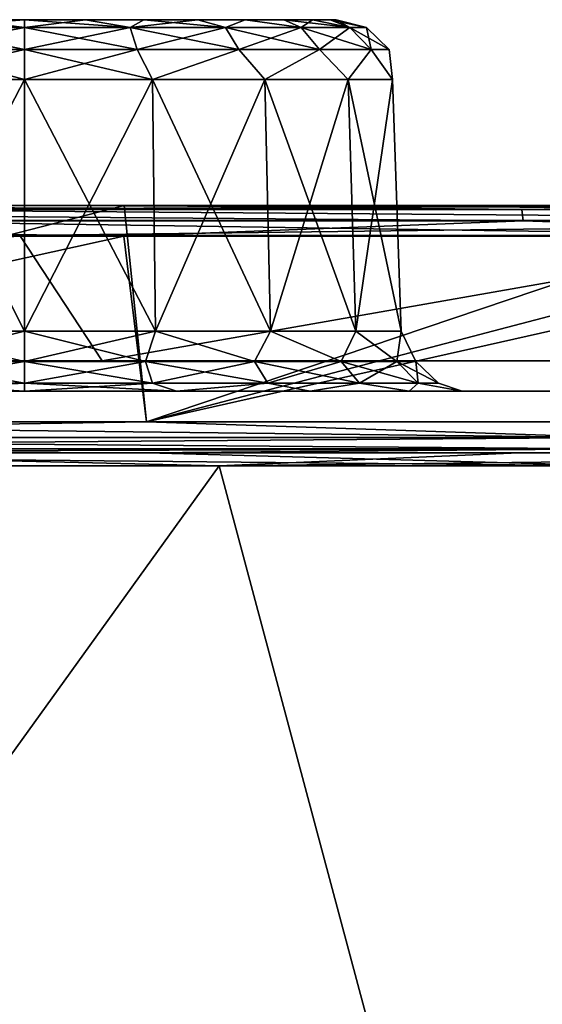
# Model space of a CAD drawing. Header units: millimetres. Extents: x -125 to 125, y -51 to 12.
# Tile 51 of 79: x 12.96 to 17.18, y 4.55 to 12.5. Entities that reach past the tile are written whole.
import ezdxf

# ---------------------------------------------------------------- set-up
doc = ezdxf.new("R2010")
doc.units = ezdxf.units.MM
doc.header["$LTSCALE"] = 65.185185
for name, color, linetype in [('1', 7, 'CONTINUOUS'), ('10', 7, 'CONTINUOUS'), ('117', 7, 'CONTINUOUS'), ('118', 7, 'CONTINUOUS'), ('2', 7, 'CONTINUOUS'), ('25', 7, 'CONTINUOUS'), ('26', 7, 'CONTINUOUS'), ('3', 7, 'CONTINUOUS'), ('33', 7, 'CONTINUOUS'), ('34', 7, 'CONTINUOUS'), ('4', 7, 'CONTINUOUS'), ('41', 7, 'CONTINUOUS'), ('42', 7, 'CONTINUOUS'), ('55', 7, 'CONTINUOUS'), ('56', 7, 'CONTINUOUS'), ('79', 7, 'CONTINUOUS'), ('80', 7, 'CONTINUOUS'), ('83', 7, 'CONTINUOUS'), ('85', 7, 'CONTINUOUS'), ('92', 7, 'CONTINUOUS')]:
    doc.layers.add(name, color=color, linetype=linetype)

msp = doc.modelspace()

# ---------------------------------------------------------------- linework, layer by layer
at = {"layer": '1', "linetype": 'CONTINUOUS'}
for points in [[(7.177, 11, -124.6958), (7.1772, 11, -117.4244), (13.8034, 11, -124.137), (7.177, 11, -124.6958)], [(13.7754, 11, 123.8886), (19.1636, 11, 123.1702), (7.1771, 11, 124.4453), (13.7754, 11, 123.8886)], [(7.1771, 11, 124.4453), (19.1636, 11, 123.1702), (7.1772, 11, 117.4244), (7.1771, 11, 124.4453)], [(7.1772, 11, -117.4244), (12.9906, 11, -116.9241), (19.1634, 11, -123.4233), (7.1772, 11, -117.4244)], [(13.8034, 11, -124.137), (7.1772, 11, -117.4244), (19.1634, 11, -123.4233), (13.8034, 11, -124.137)], [(19.1636, 11, 123.1702), (12.9907, 11, 116.9241), (7.1772, 11, 117.4244), (19.1636, 11, 123.1702)], [(19.1634, 11, -123.4233), (12.9906, 11, -116.9241), (19.163, 11, -116.0723), (19.1634, 11, -123.4233)], [(19.1636, 11, 123.1702), (19.163, 11, 116.0723), (12.9907, 11, 116.9241), (19.1636, 11, 123.1702)]]:
    msp.add_3dface(points, dxfattribs=at)
at = {"layer": '10', "linetype": 'CONTINUOUS'}
for points in [[(12.509, 12.5, 28.3868), (13, 12.5, 33.3728), (13, 12.5, 28.3385), (12.509, 12.5, 28.3868)], [(12.509, 12.5, 33.3245), (13, 12.5, 33.3728), (12.509, 12.5, 28.3868), (12.509, 12.5, 33.3245)], [(13, 12.5, 28.3385), (13, 12.5, 33.3728), (13.491, 12.5, 33.3245), (13, 12.5, 28.3385)], [(13.491, 12.5, 28.3868), (13, 12.5, 28.3385), (13.491, 12.5, 33.3245), (13.491, 12.5, 28.3868)], [(13.9632, 12.5, 28.5301), (13.491, 12.5, 28.3868), (13.9632, 12.5, 33.1812), (13.9632, 12.5, 28.5301)], [(13.9632, 12.5, 33.1812), (13.491, 12.5, 28.3868), (13.491, 12.5, 33.3245), (13.9632, 12.5, 33.1812)], [(14.3984, 12.5, 32.9486), (13.9632, 12.5, 28.5301), (13.9632, 12.5, 33.1812), (14.3984, 12.5, 32.9486)], [(14.3984, 12.5, 28.7627), (13.9632, 12.5, 28.5301), (14.3984, 12.5, 32.9486), (14.3984, 12.5, 28.7627)], [(14.7799, 12.5, 29.0757), (14.3984, 12.5, 28.7627), (14.7799, 12.5, 32.6356), (14.7799, 12.5, 29.0757)], [(14.7799, 12.5, 32.6356), (14.3984, 12.5, 28.7627), (14.3984, 12.5, 32.9486), (14.7799, 12.5, 32.6356)], [(15.0929, 12.5, 29.4571), (14.7799, 12.5, 29.0757), (15.0929, 12.5, 32.2541), (15.0929, 12.5, 29.4571)], [(15.0929, 12.5, 32.2541), (14.7799, 12.5, 29.0757), (14.7799, 12.5, 32.6356), (15.0929, 12.5, 32.2541)], [(15.3255, 12.5, 29.8923), (15.0929, 12.5, 29.4571), (15.3255, 12.5, 31.8189), (15.3255, 12.5, 29.8923)], [(15.3255, 12.5, 31.8189), (15.0929, 12.5, 29.4571), (15.0929, 12.5, 32.2541), (15.3255, 12.5, 31.8189)], [(15.4688, 12.5, 31.3467), (15.3255, 12.5, 29.8923), (15.3255, 12.5, 31.8189), (15.4688, 12.5, 31.3467)], [(15.4688, 12.5, 30.3646), (15.3255, 12.5, 29.8923), (15.4688, 12.5, 31.3467), (15.4688, 12.5, 30.3646)], [(15.5172, 12.5, 30.8556), (15.4688, 12.5, 30.3646), (15.4688, 12.5, 31.3467), (15.5172, 12.5, 30.8556)]]:
    msp.add_3dface(points, dxfattribs=at)
at = {"layer": '117', "color": 1, "linetype": 'CONTINUOUS'}
for points in [[(5.9477, 8.8946, 124.8575), (17.7892, 8.8946, 123.7268), (7.0088, 9, 124.8034), (5.9477, 8.8946, 124.8575)], [(7.0088, 9, 124.8034), (17.7892, 8.8946, 123.7268), (13.9955, 9, 124.214), (7.0088, 9, 124.8034)], [(13.9955, 9, 124.214), (17.7892, 8.8946, 123.7268), (20.9383, 9, 123.2339), (13.9955, 9, 124.214)], [(17.7743, -3.0907, 123.6232), (5.9477, 8.8946, 124.8575), (5.9427, -3.0907, 124.753), (17.7743, -3.0907, 123.6232)], [(17.7892, 8.8946, 123.7268), (5.9477, 8.8946, 124.8575), (17.7743, -3.0907, 123.6232), (17.7892, 8.8946, 123.7268)]]:
    msp.add_3dface(points, dxfattribs=at)
at = {"layer": '118', "color": 1, "linetype": 'CONTINUOUS'}
for points in [[(14.5724, 8.8946, -124.1468), (3.2463, 8.8946, -124.9569), (10.1356, 9, -124.5884), (14.5724, 8.8946, -124.1468)], [(16.9904, 9, -123.8399), (14.5724, 8.8946, -124.1468), (10.1356, 9, -124.5884), (16.9904, 9, -123.8399)], [(23.7935, 9, -122.7146), (14.5724, 8.8946, -124.1468), (16.9904, 9, -123.8399), (23.7935, 9, -122.7146)], [(25.7782, 8.8946, -122.3121), (14.5724, 8.8946, -124.1468), (23.7935, 9, -122.7146), (25.7782, 8.8946, -122.3121)], [(14.5724, 8.8946, -124.1468), (5.9427, -3.0907, -124.753), (3.2463, 8.8946, -124.9569), (14.5724, 8.8946, -124.1468)], [(17.7743, -3.0907, -123.6232), (5.9427, -3.0907, -124.753), (14.5724, 8.8946, -124.1468), (17.7743, -3.0907, -123.6232)], [(25.7782, 8.8946, -122.3121), (17.7743, -3.0907, -123.6232), (14.5724, 8.8946, -124.1468), (25.7782, 8.8946, -122.3121)]]:
    msp.add_3dface(points, dxfattribs=at)
at = {"layer": '2', "linetype": 'CONTINUOUS'}
for points in [[(14.7144, 9.5, 57.9976), (14.7144, 9.5, 46.398), (2.7286, 9.5, 46.7676), (14.7144, 9.5, 57.9976)], [(2.7286, 9.5, 70.1514), (14.7144, 9.5, 69.5971), (2.7286, 9.5, 58.4595), (2.7286, 9.5, 70.1514)], [(14.7144, 9.5, 69.5971), (14.7144, 9.5, 57.9976), (2.7286, 9.5, 58.4595), (14.7144, 9.5, 69.5971)], [(2.7286, 9.5, 81.8433), (14.7144, 9.5, 81.1966), (2.7286, 9.5, 70.1514), (2.7286, 9.5, 81.8433)], [(14.7144, 9.5, 81.1966), (14.7144, 9.5, 69.5971), (2.7286, 9.5, 70.1514), (14.7144, 9.5, 81.1966)], [(2.7286, 9.5, 93.5352), (14.7144, 9.5, 92.7961), (2.7286, 9.5, 81.8433), (2.7286, 9.5, 93.5352)], [(14.7144, 9.5, 92.7961), (14.7144, 9.5, 81.1966), (2.7286, 9.5, 81.8433), (14.7144, 9.5, 92.7961)], [(2.7286, 9.5, 105.2271), (14.7144, 9.5, 104.3956), (2.7286, 9.5, 93.5352), (2.7286, 9.5, 105.2271)], [(14.7144, 9.5, 104.3956), (14.7144, 9.5, 92.7961), (2.7286, 9.5, 93.5352), (14.7144, 9.5, 104.3956)], [(2.7286, 9.5, 117.0854), (14.7153, 9.5, 116.189), (2.7286, 9.5, 105.2271), (2.7286, 9.5, 117.0854)], [(6.8098, 9.5, 116.919), (14.7153, 9.5, 116.189), (2.7286, 9.5, 117.0854), (6.8098, 9.5, 116.919)], [(14.7153, 9.5, 116.189), (14.7144, 9.5, 104.3956), (2.7286, 9.5, 105.2271), (14.7153, 9.5, 116.189)], [(14.7144, 9.5, -23.199), (14.7144, 9.5, -34.7985), (2.7286, 9.5, -23.3838), (14.7144, 9.5, -23.199)], [(2.7286, 9.5, 0), (14.7144, 9.5, -11.5995), (2.7286, 9.5, -11.6919), (2.7286, 9.5, 0)], [(14.7144, 9.5, -11.5995), (14.7144, 9.5, -23.199), (2.7286, 9.5, -11.6919), (14.7144, 9.5, -11.5995)], [(2.7286, 9.5, 11.6919), (14.7144, 9.5), (2.7286, 9.5, 0), (2.7286, 9.5, 11.6919)], [(14.7144, 9.5), (14.7144, 9.5, -11.5995), (2.7286, 9.5, 0), (14.7144, 9.5)], [(14.7144, 9.5, 11.5995), (14.7144, 9.5), (2.7286, 9.5, 11.6919), (14.7144, 9.5, 11.5995)], [(2.7286, 9.5, 23.3838), (14.7144, 9.5, 23.199), (2.7286, 9.5, 11.6919), (2.7286, 9.5, 23.3838)], [(14.7144, 9.5, 23.199), (14.7144, 9.5, 11.5995), (2.7286, 9.5, 11.6919), (14.7144, 9.5, 23.199)], [(2.7286, 9.5, 35.0757), (14.7144, 9.5, 34.7985), (2.7286, 9.5, 23.3838), (2.7286, 9.5, 35.0757)], [(14.7144, 9.5, 34.7985), (14.7144, 9.5, 23.199), (2.7286, 9.5, 23.3838), (14.7144, 9.5, 34.7985)], [(2.7286, 9.5, 46.7676), (14.7144, 9.5, 46.398), (2.7286, 9.5, 35.0757), (2.7286, 9.5, 46.7676)], [(14.7144, 9.5, 46.398), (14.7144, 9.5, 34.7985), (2.7286, 9.5, 35.0757), (14.7144, 9.5, 46.398)], [(2.7286, 9.5, 58.4595), (14.7144, 9.5, 57.9976), (2.7286, 9.5, 46.7676), (2.7286, 9.5, 58.4595)], [(2.7286, 9.5, -70.1514), (14.7144, 9.5, -81.1966), (2.7286, 9.5, -81.8433), (2.7286, 9.5, -70.1514)], [(14.7144, 9.5, -81.1966), (14.7144, 9.5, -92.7961), (2.7286, 9.5, -81.8433), (14.7144, 9.5, -81.1966)], [(2.7286, 9.5, -58.4595), (14.7144, 9.5, -69.5971), (2.7286, 9.5, -70.1514), (2.7286, 9.5, -58.4595)], [(14.7144, 9.5, -69.5971), (14.7144, 9.5, -81.1966), (2.7286, 9.5, -70.1514), (14.7144, 9.5, -69.5971)], [(2.7286, 9.5, -46.7676), (14.7144, 9.5, -57.9976), (2.7286, 9.5, -58.4595), (2.7286, 9.5, -46.7676)], [(14.7144, 9.5, -57.9976), (14.7144, 9.5, -69.5971), (2.7286, 9.5, -58.4595), (14.7144, 9.5, -57.9976)], [(2.7286, 9.5, -35.0757), (14.7144, 9.5, -46.398), (2.7286, 9.5, -46.7676), (2.7286, 9.5, -35.0757)], [(14.7144, 9.5, -46.398), (14.7144, 9.5, -57.9976), (2.7286, 9.5, -46.7676), (14.7144, 9.5, -46.398)], [(2.7286, 9.5, -23.3838), (14.7144, 9.5, -34.7985), (2.7286, 9.5, -35.0757), (2.7286, 9.5, -23.3838)], [(14.7144, 9.5, -34.7985), (14.7144, 9.5, -46.398), (2.7286, 9.5, -35.0757), (14.7144, 9.5, -34.7985)], [(2.7286, 9.5, -11.6919), (14.7144, 9.5, -23.199), (2.7286, 9.5, -23.3838), (2.7286, 9.5, -11.6919)], [(2.7286, 9.5, -105.2271), (14.7153, 9.5, -116.189), (6.8098, 9.5, -116.919), (2.7286, 9.5, -105.2271)], [(2.7286, 9.5, -93.5352), (14.7144, 9.5, -104.3956), (2.7286, 9.5, -105.2271), (2.7286, 9.5, -93.5352)], [(14.7144, 9.5, -104.3956), (14.7153, 9.5, -116.189), (2.7286, 9.5, -105.2271), (14.7144, 9.5, -104.3956)], [(2.7286, 9.5, -81.8433), (14.7144, 9.5, -92.7961), (2.7286, 9.5, -93.5352), (2.7286, 9.5, -81.8433)], [(14.7144, 9.5, -92.7961), (14.7144, 9.5, -104.3956), (2.7286, 9.5, -93.5352), (14.7144, 9.5, -92.7961)], [(26.7002, 9.5, 68.2979), (26.7002, 9.5, 56.9149), (14.7144, 9.5, 57.9976), (26.7002, 9.5, 68.2979)], [(14.7144, 9.5, 69.5971), (26.7002, 9.5, 68.2979), (14.7144, 9.5, 57.9976), (14.7144, 9.5, 69.5971)], [(14.7144, 9.5, 81.1966), (26.7002, 9.5, 79.6809), (14.7144, 9.5, 69.5971), (14.7144, 9.5, 81.1966)], [(26.7002, 9.5, 79.6809), (26.7002, 9.5, 68.2979), (14.7144, 9.5, 69.5971), (26.7002, 9.5, 79.6809)], [(14.7144, 9.5, 92.7961), (26.7002, 9.5, 91.0639), (14.7144, 9.5, 81.1966), (14.7144, 9.5, 92.7961)], [(26.7002, 9.5, 91.0639), (26.7002, 9.5, 79.6809), (14.7144, 9.5, 81.1966), (26.7002, 9.5, 91.0639)], [(26.7002, 9.5, 34.149), (26.7002, 9.5, 22.766), (14.7144, 9.5, 23.199), (26.7002, 9.5, 34.149)], [(14.7144, 9.5, 34.7985), (26.7002, 9.5, 34.149), (14.7144, 9.5, 23.199), (14.7144, 9.5, 34.7985)], [(26.7002, 9.5, 22.766), (26.7002, 9.5, 11.383), (14.7144, 9.5, 11.5995), (26.7002, 9.5, 22.766)], [(14.7144, 9.5, 23.199), (26.7002, 9.5, 22.766), (14.7144, 9.5, 11.5995), (14.7144, 9.5, 23.199)], [(26.7002, 9.5, 11.383), (26.7002, 9.5), (14.7144, 9.5, 11.5995), (26.7002, 9.5, 11.383)], [(26.7002, 9.5), (26.7002, 9.5, -11.383), (14.7144, 9.5), (26.7002, 9.5)], [(14.7144, 9.5, 11.5995), (26.7002, 9.5), (14.7144, 9.5), (14.7144, 9.5, 11.5995)], [(26.7002, 9.5, -11.383), (26.7002, 9.5, -22.766), (14.7144, 9.5, -11.5995), (26.7002, 9.5, -11.383)], [(26.7002, 9.5, 56.9149), (26.7002, 9.5, 45.5319), (14.7144, 9.5, 46.398), (26.7002, 9.5, 56.9149)], [(14.7144, 9.5, 57.9976), (26.7002, 9.5, 56.9149), (14.7144, 9.5, 46.398), (14.7144, 9.5, 57.9976)], [(26.7002, 9.5, 45.5319), (26.7002, 9.5, 34.149), (14.7144, 9.5, 34.7985), (26.7002, 9.5, 45.5319)], [(14.7144, 9.5, 46.398), (26.7002, 9.5, 45.5319), (14.7144, 9.5, 34.7985), (14.7144, 9.5, 46.398)], [(14.7144, 9.5, 104.3956), (26.7002, 9.5, 102.4469), (14.7144, 9.5, 92.7961), (14.7144, 9.5, 104.3956)], [(26.7002, 9.5, 102.4469), (26.7002, 9.5, 91.0639), (14.7144, 9.5, 92.7961), (26.7002, 9.5, 102.4469)], [(14.7153, 9.5, 116.189), (26.7013, 9.5, 114.0328), (14.7144, 9.5, 104.3956), (14.7153, 9.5, 116.189)], [(26.7013, 9.5, 114.0328), (26.7002, 9.5, 102.4469), (14.7144, 9.5, 104.3956), (26.7013, 9.5, 114.0328)], [(14.7144, 9.5, -46.398), (26.7002, 9.5, -56.9149), (14.7144, 9.5, -57.9976), (14.7144, 9.5, -46.398)], [(26.7002, 9.5, -56.9149), (26.7002, 9.5, -68.2979), (14.7144, 9.5, -57.9976), (26.7002, 9.5, -56.9149)], [(14.7144, 9.5, -34.7985), (26.7002, 9.5, -45.5319), (14.7144, 9.5, -46.398), (14.7144, 9.5, -34.7985)], [(26.7002, 9.5, -45.5319), (26.7002, 9.5, -56.9149), (14.7144, 9.5, -46.398), (26.7002, 9.5, -45.5319)], [(14.7144, 9.5, -23.199), (26.7002, 9.5, -34.149), (14.7144, 9.5, -34.7985), (14.7144, 9.5, -23.199)], [(26.7002, 9.5, -34.149), (26.7002, 9.5, -45.5319), (14.7144, 9.5, -34.7985), (26.7002, 9.5, -34.149)], [(14.7144, 9.5, -11.5995), (26.7002, 9.5, -22.766), (14.7144, 9.5, -23.199), (14.7144, 9.5, -11.5995)], [(26.7002, 9.5, -22.766), (26.7002, 9.5, -34.149), (14.7144, 9.5, -23.199), (26.7002, 9.5, -22.766)], [(14.7144, 9.5), (26.7002, 9.5, -11.383), (14.7144, 9.5, -11.5995), (14.7144, 9.5)], [(14.7144, 9.5, -104.3956), (26.7013, 9.5, -114.0328), (20.3372, 9.5, -115.3379), (14.7144, 9.5, -104.3956)], [(14.7144, 9.5, -92.7961), (26.7002, 9.5, -102.4469), (14.7144, 9.5, -104.3956), (14.7144, 9.5, -92.7961)], [(26.7002, 9.5, -102.4469), (26.7013, 9.5, -114.0328), (14.7144, 9.5, -104.3956), (26.7002, 9.5, -102.4469)], [(14.7144, 9.5, -81.1966), (26.7002, 9.5, -91.0639), (14.7144, 9.5, -92.7961), (14.7144, 9.5, -81.1966)], [(26.7002, 9.5, -91.0639), (26.7002, 9.5, -102.4469), (14.7144, 9.5, -92.7961), (26.7002, 9.5, -91.0639)], [(14.7144, 9.5, -69.5971), (26.7002, 9.5, -79.6809), (14.7144, 9.5, -81.1966), (14.7144, 9.5, -69.5971)], [(26.7002, 9.5, -79.6809), (26.7002, 9.5, -91.0639), (14.7144, 9.5, -81.1966), (26.7002, 9.5, -79.6809)], [(14.7144, 9.5, -57.9976), (26.7002, 9.5, -68.2979), (14.7144, 9.5, -69.5971), (14.7144, 9.5, -57.9976)], [(26.7002, 9.5, -68.2979), (26.7002, 9.5, -79.6809), (14.7144, 9.5, -69.5971), (26.7002, 9.5, -68.2979)], [(14.7153, 9.5, -116.189), (14.7144, 9.5, -104.3956), (20.3372, 9.5, -115.3379), (14.7153, 9.5, -116.189)], [(20.3372, 9.5, 115.3379), (26.7013, 9.5, 114.0328), (14.7153, 9.5, 116.189), (20.3372, 9.5, 115.3379)]]:
    msp.add_3dface(points, dxfattribs=at)
at = {"layer": '25', "linetype": 'CONTINUOUS'}
for points in [[(13, 12.0174, 27.8388), (14.0318, 12.0174, 28.0207), (13, 9.9826, 27.7677), (13, 12.0174, 27.8388)], [(13, 9.9826, 27.7677), (14.0318, 12.0174, 28.0207), (14.0561, 9.9826, 27.954), (13, 9.9826, 27.7677)], [(14.0318, 12.0174, 33.6906), (13, 12.0174, 33.8725), (14.0561, 9.9826, 33.7573), (14.0318, 12.0174, 33.6906)], [(14.0561, 9.9826, 33.7573), (13, 12.0174, 33.8725), (13, 9.9826, 33.9436), (14.0561, 9.9826, 33.7573)], [(14.0318, 12.0174, 28.0207), (14.9392, 12.0174, 28.5446), (14.0561, 9.9826, 27.954), (14.0318, 12.0174, 28.0207)], [(14.9392, 12.0174, 33.1667), (14.0318, 12.0174, 33.6906), (14.9849, 9.9826, 33.2211), (14.9392, 12.0174, 33.1667)], [(14.9849, 9.9826, 33.2211), (14.0318, 12.0174, 33.6906), (14.0561, 9.9826, 33.7573), (14.9849, 9.9826, 33.2211)], [(14.0561, 9.9826, 27.954), (14.9392, 12.0174, 28.5446), (14.9849, 9.9826, 28.4902), (14.0561, 9.9826, 27.954)], [(14.9392, 12.0174, 28.5446), (15.6127, 12.0174, 29.3472), (14.9849, 9.9826, 28.4902), (14.9392, 12.0174, 28.5446)], [(15.6127, 12.0174, 32.3641), (14.9392, 12.0174, 33.1667), (15.6742, 9.9826, 32.3996), (15.6127, 12.0174, 32.3641)], [(15.6742, 9.9826, 32.3996), (14.9392, 12.0174, 33.1667), (14.9849, 9.9826, 33.2211), (15.6742, 9.9826, 32.3996)], [(14.9849, 9.9826, 28.4902), (15.6127, 12.0174, 29.3472), (15.6742, 9.9826, 29.3117), (14.9849, 9.9826, 28.4902)], [(15.6127, 12.0174, 29.3472), (15.971, 12.0174, 30.3318), (15.6742, 9.9826, 29.3117), (15.6127, 12.0174, 29.3472)], [(15.971, 12.0174, 31.3795), (15.6127, 12.0174, 32.3641), (16.041, 9.9826, 31.3919), (15.971, 12.0174, 31.3795)], [(16.041, 9.9826, 31.3919), (15.6127, 12.0174, 32.3641), (15.6742, 9.9826, 32.3996), (16.041, 9.9826, 31.3919)], [(15.6742, 9.9826, 29.3117), (15.971, 12.0174, 30.3318), (16.041, 9.9826, 30.3194), (15.6742, 9.9826, 29.3117)], [(16.041, 9.9826, 30.3194), (15.971, 12.0174, 31.3795), (16.041, 9.9826, 31.3919), (16.041, 9.9826, 30.3194)], [(15.971, 12.0174, 30.3318), (15.971, 12.0174, 31.3795), (16.041, 9.9826, 30.3194), (15.971, 12.0174, 30.3318)]]:
    msp.add_3dface(points, dxfattribs=at)
at = {"layer": '26', "linetype": 'CONTINUOUS'}
for points in [[(13, 12.0174, 27.8388), (13, 9.9826, 27.7677), (11.9439, 9.9826, 27.954), (13, 12.0174, 27.8388)], [(11.9682, 12.0174, 28.0207), (13, 12.0174, 27.8388), (11.9439, 9.9826, 27.954), (11.9682, 12.0174, 28.0207)], [(13, 9.9826, 33.9436), (11.9682, 12.0174, 33.6906), (11.9439, 9.9826, 33.7573), (13, 9.9826, 33.9436)], [(13, 9.9826, 33.9436), (13, 12.0174, 33.8725), (11.9682, 12.0174, 33.6906), (13, 9.9826, 33.9436)]]:
    msp.add_3dface(points, dxfattribs=at)
at = {"layer": '3', "linetype": 'CONTINUOUS'}
for points in [[(7.177, 11, -124.6958), (13.8034, 11, -124.137), (7.0033, 9.25, -124.7056), (7.177, 11, -124.6958)], [(7.0033, 9.25, -124.7056), (13.8034, 11, -124.137), (13.9846, 9.25, -124.1168), (7.0033, 9.25, -124.7056)], [(13.8034, 11, -124.137), (19.1634, 11, -123.4233), (13.9846, 9.25, -124.1168), (13.8034, 11, -124.137)], [(19.1634, 11, -123.4233), (20.6522, 11, -123.1829), (13.9846, 9.25, -124.1168), (19.1634, 11, -123.4233)], [(13.9846, 9.25, -124.1168), (20.6522, 11, -123.1829), (20.9219, 9.25, -123.1374), (13.9846, 9.25, -124.1168)]]:
    msp.add_3dface(points, dxfattribs=at)
at = {"layer": '33', "linetype": 'CONTINUOUS'}
for points in [[(6.8243, 9.7435, -117.1685), (13.6255, 9.7435, -116.5735), (12.9599, 10.7565, -116.6761), (6.8243, 9.7435, -117.1685)], [(12.9599, 10.7565, -116.6761), (13.6255, 9.7435, -116.5735), (19.3903, 10.7565, -115.7812), (12.9599, 10.7565, -116.6761)], [(13.6255, 9.7435, -116.5735), (20.3806, 9.7435, -115.584), (19.3903, 10.7565, -115.7812), (13.6255, 9.7435, -116.5735)]]:
    msp.add_3dface(points, dxfattribs=at)
at = {"layer": '34', "linetype": 'CONTINUOUS'}
for points in [[(6.4899, 10.7565, 117.2141), (12.9599, 10.7565, 116.6761), (6.8243, 9.7435, 117.1685), (6.4899, 10.7565, 117.2141)], [(6.8243, 9.7435, 117.1685), (12.9599, 10.7565, 116.6761), (13.6255, 9.7435, 116.5735), (6.8243, 9.7435, 117.1685)], [(12.9599, 10.7565, 116.6761), (19.3903, 10.7565, 115.7812), (13.6255, 9.7435, 116.5735), (12.9599, 10.7565, 116.6761)], [(13.6255, 9.7435, 116.5735), (19.3903, 10.7565, 115.7812), (20.3806, 9.7435, 115.584), (13.6255, 9.7435, 116.5735)]]:
    msp.add_3dface(points, dxfattribs=at)
at = {"layer": '4', "linetype": 'CONTINUOUS'}
for points in [[(6.9112, 10.75, 124.7108), (7.0033, 9.25, 124.7056), (13.8013, 10.75, 124.1373), (6.9112, 10.75, 124.7108)], [(7.0033, 9.25, 124.7056), (13.9846, 9.25, 124.1168), (13.8013, 10.75, 124.1373), (7.0033, 9.25, 124.7056)], [(13.8013, 10.75, 124.1373), (13.9846, 9.25, 124.1168), (20.649, 10.75, 123.1834), (13.8013, 10.75, 124.1373)], [(13.9846, 9.25, 124.1168), (20.9219, 9.25, 123.1374), (20.649, 10.75, 123.1834), (13.9846, 9.25, 124.1168)]]:
    msp.add_3dface(points, dxfattribs=at)
at = {"layer": '41', "linetype": 'CONTINUOUS'}
for points in [[(12.1465, 12.436, 28.2289), (13, 12.5, 28.3385), (13, 12.436, 28.0938), (12.1465, 12.436, 28.2289)], [(12.509, 12.5, 28.3868), (13, 12.5, 28.3385), (12.1465, 12.436, 28.2289), (12.509, 12.5, 28.3868)], [(13, 12.436, 33.6175), (12.509, 12.5, 33.3245), (12.1465, 12.436, 33.4823), (13, 12.436, 33.6175)], [(13, 12.5, 33.3728), (12.509, 12.5, 33.3245), (13, 12.436, 33.6175), (13, 12.5, 33.3728)], [(13, 12.26, 33.7999), (12.1465, 12.436, 33.4823), (12.0902, 12.26, 33.6558), (13, 12.26, 33.7999)], [(12.0902, 12.26, 28.0555), (13, 12.436, 28.0938), (13, 12.26, 27.9114), (12.0902, 12.26, 28.0555)], [(12.1465, 12.436, 28.2289), (13, 12.436, 28.0938), (12.0902, 12.26, 28.0555), (12.1465, 12.436, 28.2289)], [(13, 12.436, 33.6175), (12.1465, 12.436, 33.4823), (13, 12.26, 33.7999), (13, 12.436, 33.6175)], [(11.9682, 12.0174, 28.0207), (12.0902, 12.26, 28.0555), (13, 12.26, 27.9114), (11.9682, 12.0174, 28.0207)], [(13, 12.0174, 27.8388), (11.9682, 12.0174, 28.0207), (13, 12.26, 27.9114), (13, 12.0174, 27.8388)], [(11.9682, 12.0174, 33.6906), (13, 12.0174, 33.8725), (12.0902, 12.26, 33.6558), (11.9682, 12.0174, 33.6906)], [(13, 12.0174, 33.8725), (13, 12.26, 33.7999), (12.0902, 12.26, 33.6558), (13, 12.0174, 33.8725)]]:
    msp.add_3dface(points, dxfattribs=at)
at = {"layer": '42', "linetype": 'CONTINUOUS'}
for points in [[(13, 12.5, 28.3385), (13.491, 12.5, 28.3868), (13, 12.436, 28.0938), (13, 12.5, 28.3385)], [(13, 12.436, 28.0938), (13.491, 12.5, 28.3868), (13.8535, 12.436, 28.2289), (13, 12.436, 28.0938)], [(13.491, 12.5, 33.3245), (13, 12.5, 33.3728), (13.8535, 12.436, 33.4823), (13.491, 12.5, 33.3245)], [(13, 12.5, 33.3728), (13, 12.436, 33.6175), (13.8535, 12.436, 33.4823), (13, 12.5, 33.3728)], [(13.491, 12.5, 28.3868), (13.9632, 12.5, 28.5301), (13.8535, 12.436, 28.2289), (13.491, 12.5, 28.3868)], [(13.9632, 12.5, 33.1812), (13.491, 12.5, 33.3245), (13.8535, 12.436, 33.4823), (13.9632, 12.5, 33.1812)], [(13.8535, 12.436, 28.2289), (14.3984, 12.5, 28.7627), (14.6234, 12.436, 28.6212), (13.8535, 12.436, 28.2289)], [(13.9632, 12.5, 28.5301), (14.3984, 12.5, 28.7627), (13.8535, 12.436, 28.2289), (13.9632, 12.5, 28.5301)], [(14.6234, 12.436, 33.0901), (13.9632, 12.5, 33.1812), (13.8535, 12.436, 33.4823), (14.6234, 12.436, 33.0901)], [(14.3984, 12.5, 32.9486), (13.9632, 12.5, 33.1812), (14.6234, 12.436, 33.0901), (14.3984, 12.5, 32.9486)], [(14.3984, 12.5, 28.7627), (14.7799, 12.5, 29.0757), (14.6234, 12.436, 28.6212), (14.3984, 12.5, 28.7627)], [(14.7799, 12.5, 32.6356), (14.3984, 12.5, 32.9486), (14.6234, 12.436, 33.0901), (14.7799, 12.5, 32.6356)], [(14.6234, 12.436, 28.6212), (14.7799, 12.5, 29.0757), (15.2344, 12.436, 29.2323), (14.6234, 12.436, 28.6212)], [(15.2344, 12.436, 32.479), (14.7799, 12.5, 32.6356), (14.6234, 12.436, 33.0901), (15.2344, 12.436, 32.479)], [(14.7799, 12.5, 29.0757), (15.0929, 12.5, 29.4571), (15.2344, 12.436, 29.2323), (14.7799, 12.5, 29.0757)], [(15.0929, 12.5, 32.2541), (14.7799, 12.5, 32.6356), (15.2344, 12.436, 32.479), (15.0929, 12.5, 32.2541)], [(15.0929, 12.5, 29.4571), (15.3255, 12.5, 29.8923), (15.2344, 12.436, 29.2323), (15.0929, 12.5, 29.4571)], [(15.6267, 12.436, 31.7091), (15.0929, 12.5, 32.2541), (15.2344, 12.436, 32.479), (15.6267, 12.436, 31.7091)], [(15.3255, 12.5, 31.8189), (15.0929, 12.5, 32.2541), (15.6267, 12.436, 31.7091), (15.3255, 12.5, 31.8189)], [(15.2344, 12.436, 29.2323), (15.3255, 12.5, 29.8923), (15.6267, 12.436, 30.0022), (15.2344, 12.436, 29.2323)], [(15.4688, 12.5, 31.3467), (15.3255, 12.5, 31.8189), (15.6267, 12.436, 31.7091), (15.4688, 12.5, 31.3467)], [(15.3255, 12.5, 29.8923), (15.4688, 12.5, 30.3646), (15.6267, 12.436, 30.0022), (15.3255, 12.5, 29.8923)], [(15.7619, 12.436, 30.8556), (15.4688, 12.5, 31.3467), (15.6267, 12.436, 31.7091), (15.7619, 12.436, 30.8556)], [(15.5172, 12.5, 30.8556), (15.4688, 12.5, 31.3467), (15.7619, 12.436, 30.8556), (15.5172, 12.5, 30.8556)], [(15.4688, 12.5, 30.3646), (15.5172, 12.5, 30.8556), (15.6267, 12.436, 30.0022), (15.4688, 12.5, 30.3646)], [(15.6267, 12.436, 30.0022), (15.5172, 12.5, 30.8556), (15.7619, 12.436, 30.8556), (15.6267, 12.436, 30.0022)], [(13, 12.26, 27.9114), (13, 12.436, 28.0938), (13.8535, 12.436, 28.2289), (13, 12.26, 27.9114)], [(13, 12.26, 27.9114), (13.8535, 12.436, 28.2289), (13.9098, 12.26, 28.0555), (13, 12.26, 27.9114)], [(13, 12.436, 33.6175), (13, 12.26, 33.7999), (13.9098, 12.26, 33.6558), (13, 12.436, 33.6175)], [(13.8535, 12.436, 33.4823), (13, 12.436, 33.6175), (13.9098, 12.26, 33.6558), (13.8535, 12.436, 33.4823)], [(13.8535, 12.436, 28.2289), (14.6234, 12.436, 28.6212), (13.9098, 12.26, 28.0555), (13.8535, 12.436, 28.2289)], [(14.6234, 12.436, 33.0901), (13.8535, 12.436, 33.4823), (14.7306, 12.26, 33.2376), (14.6234, 12.436, 33.0901)], [(14.7306, 12.26, 33.2376), (13.8535, 12.436, 33.4823), (13.9098, 12.26, 33.6558), (14.7306, 12.26, 33.2376)], [(13.9098, 12.26, 28.0555), (14.6234, 12.436, 28.6212), (14.7306, 12.26, 28.4737), (13.9098, 12.26, 28.0555)], [(14.6234, 12.436, 28.6212), (15.2344, 12.436, 29.2323), (14.7306, 12.26, 28.4737), (14.6234, 12.436, 28.6212)], [(15.2344, 12.436, 32.479), (14.6234, 12.436, 33.0901), (15.3819, 12.26, 32.5862), (15.2344, 12.436, 32.479)], [(15.3819, 12.26, 32.5862), (14.6234, 12.436, 33.0901), (14.7306, 12.26, 33.2376), (15.3819, 12.26, 32.5862)], [(14.7306, 12.26, 28.4737), (15.2344, 12.436, 29.2323), (15.3819, 12.26, 29.1251), (14.7306, 12.26, 28.4737)], [(15.8001, 12.26, 31.7655), (15.2344, 12.436, 32.479), (15.3819, 12.26, 32.5862), (15.8001, 12.26, 31.7655)], [(15.6267, 12.436, 31.7091), (15.2344, 12.436, 32.479), (15.8001, 12.26, 31.7655), (15.6267, 12.436, 31.7091)], [(15.2344, 12.436, 29.2323), (15.6267, 12.436, 30.0022), (15.3819, 12.26, 29.1251), (15.2344, 12.436, 29.2323)], [(15.3819, 12.26, 29.1251), (15.6267, 12.436, 30.0022), (15.8001, 12.26, 29.9458), (15.3819, 12.26, 29.1251)], [(15.9442, 12.26, 30.8556), (15.6267, 12.436, 31.7091), (15.8001, 12.26, 31.7655), (15.9442, 12.26, 30.8556)], [(15.7619, 12.436, 30.8556), (15.6267, 12.436, 31.7091), (15.9442, 12.26, 30.8556), (15.7619, 12.436, 30.8556)], [(15.6267, 12.436, 30.0022), (15.7619, 12.436, 30.8556), (15.8001, 12.26, 29.9458), (15.6267, 12.436, 30.0022)], [(15.8001, 12.26, 29.9458), (15.7619, 12.436, 30.8556), (15.9442, 12.26, 30.8556), (15.8001, 12.26, 29.9458)], [(13, 12.0174, 33.8725), (14.0318, 12.0174, 33.6906), (13, 12.26, 33.7999), (13, 12.0174, 33.8725)], [(13, 12.26, 33.7999), (14.0318, 12.0174, 33.6906), (13.9098, 12.26, 33.6558), (13, 12.26, 33.7999)], [(14.0318, 12.0174, 28.0207), (13, 12.0174, 27.8388), (13.9098, 12.26, 28.0555), (14.0318, 12.0174, 28.0207)], [(13, 12.0174, 27.8388), (13, 12.26, 27.9114), (13.9098, 12.26, 28.0555), (13, 12.0174, 27.8388)], [(14.0318, 12.0174, 33.6906), (14.7306, 12.26, 33.2376), (13.9098, 12.26, 33.6558), (14.0318, 12.0174, 33.6906)], [(14.0318, 12.0174, 28.0207), (13.9098, 12.26, 28.0555), (14.7306, 12.26, 28.4737), (14.0318, 12.0174, 28.0207)], [(14.0318, 12.0174, 33.6906), (14.9392, 12.0174, 33.1667), (14.7306, 12.26, 33.2376), (14.0318, 12.0174, 33.6906)], [(14.9392, 12.0174, 28.5446), (14.0318, 12.0174, 28.0207), (14.7306, 12.26, 28.4737), (14.9392, 12.0174, 28.5446)], [(14.9392, 12.0174, 33.1667), (15.3819, 12.26, 32.5862), (14.7306, 12.26, 33.2376), (14.9392, 12.0174, 33.1667)], [(14.9392, 12.0174, 28.5446), (14.7306, 12.26, 28.4737), (15.3819, 12.26, 29.1251), (14.9392, 12.0174, 28.5446)], [(14.9392, 12.0174, 33.1667), (15.6127, 12.0174, 32.3641), (15.3819, 12.26, 32.5862), (14.9392, 12.0174, 33.1667)], [(15.6127, 12.0174, 29.3472), (14.9392, 12.0174, 28.5446), (15.3819, 12.26, 29.1251), (15.6127, 12.0174, 29.3472)], [(15.6127, 12.0174, 32.3641), (15.8001, 12.26, 31.7655), (15.3819, 12.26, 32.5862), (15.6127, 12.0174, 32.3641)], [(15.6127, 12.0174, 29.3472), (15.3819, 12.26, 29.1251), (15.8001, 12.26, 29.9458), (15.6127, 12.0174, 29.3472)], [(15.6127, 12.0174, 32.3641), (15.971, 12.0174, 31.3795), (15.8001, 12.26, 31.7655), (15.6127, 12.0174, 32.3641)], [(15.971, 12.0174, 30.3318), (15.6127, 12.0174, 29.3472), (15.8001, 12.26, 29.9458), (15.971, 12.0174, 30.3318)], [(15.971, 12.0174, 30.3318), (15.8001, 12.26, 29.9458), (15.9442, 12.26, 30.8556), (15.971, 12.0174, 30.3318)], [(15.971, 12.0174, 31.3795), (15.9442, 12.26, 30.8556), (15.8001, 12.26, 31.7655), (15.971, 12.0174, 31.3795)], [(15.971, 12.0174, 31.3795), (15.971, 12.0174, 30.3318), (15.9442, 12.26, 30.8556), (15.971, 12.0174, 31.3795)]]:
    msp.add_3dface(points, dxfattribs=at)
at = {"layer": '55', "linetype": 'CONTINUOUS'}
for points in [[(14.0561, 9.9826, 27.954), (13.9767, 9.74, 27.8498), (13, 9.74, 27.6951), (14.0561, 9.9826, 27.954)], [(13, 9.9826, 33.9436), (13, 9.74, 34.0162), (13.9767, 9.74, 33.8615), (13, 9.9826, 33.9436)], [(14.0561, 9.9826, 33.7573), (13, 9.9826, 33.9436), (13.9767, 9.74, 33.8615), (14.0561, 9.9826, 33.7573)], [(13, 9.9826, 27.7677), (14.0561, 9.9826, 27.954), (13, 9.74, 27.6951), (13, 9.9826, 27.7677)], [(14.0561, 9.9826, 27.954), (14.8577, 9.74, 28.2987), (13.9767, 9.74, 27.8498), (14.0561, 9.9826, 27.954)], [(14.0561, 9.9826, 33.7573), (13.9767, 9.74, 33.8615), (14.8577, 9.74, 33.4126), (14.0561, 9.9826, 33.7573)], [(14.0561, 9.9826, 27.954), (14.9849, 9.9826, 28.4902), (14.8577, 9.74, 28.2987), (14.0561, 9.9826, 27.954)], [(14.9849, 9.9826, 33.2211), (14.0561, 9.9826, 33.7573), (14.8577, 9.74, 33.4126), (14.9849, 9.9826, 33.2211)], [(14.9849, 9.9826, 28.4902), (15.5569, 9.74, 28.9979), (14.8577, 9.74, 28.2987), (14.9849, 9.9826, 28.4902)], [(14.9849, 9.9826, 33.2211), (14.8577, 9.74, 33.4126), (15.5569, 9.74, 32.7134), (14.9849, 9.9826, 33.2211)], [(14.9849, 9.9826, 28.4902), (15.6742, 9.9826, 29.3117), (15.5569, 9.74, 28.9979), (14.9849, 9.9826, 28.4902)], [(15.6742, 9.9826, 32.3996), (14.9849, 9.9826, 33.2211), (15.5569, 9.74, 32.7134), (15.6742, 9.9826, 32.3996)], [(15.6742, 9.9826, 29.3117), (16.0058, 9.74, 29.879), (15.5569, 9.74, 28.9979), (15.6742, 9.9826, 29.3117)], [(15.6742, 9.9826, 32.3996), (15.5569, 9.74, 32.7134), (16.0058, 9.74, 31.8323), (15.6742, 9.9826, 32.3996)], [(15.6742, 9.9826, 29.3117), (16.041, 9.9826, 30.3194), (16.0058, 9.74, 29.879), (15.6742, 9.9826, 29.3117)], [(16.041, 9.9826, 31.3919), (15.6742, 9.9826, 32.3996), (16.0058, 9.74, 31.8323), (16.041, 9.9826, 31.3919)], [(16.041, 9.9826, 31.3919), (16.0058, 9.74, 31.8323), (16.1605, 9.74, 30.8556), (16.041, 9.9826, 31.3919)], [(16.041, 9.9826, 30.3194), (16.1605, 9.74, 30.8556), (16.0058, 9.74, 29.879), (16.041, 9.9826, 30.3194)], [(16.041, 9.9826, 30.3194), (16.041, 9.9826, 31.3919), (16.1605, 9.74, 30.8556), (16.041, 9.9826, 30.3194)], [(13.9767, 9.74, 27.8498), (13, 9.564, 27.5128), (13, 9.74, 27.6951), (13.9767, 9.74, 27.8498)], [(14.033, 9.564, 27.6764), (13, 9.564, 27.5128), (13.9767, 9.74, 27.8498), (14.033, 9.564, 27.6764)], [(13, 9.564, 34.1985), (14.033, 9.564, 34.0349), (13, 9.74, 34.0162), (13, 9.564, 34.1985)], [(13, 9.74, 34.0162), (14.033, 9.564, 34.0349), (13.9767, 9.74, 33.8615), (13, 9.74, 34.0162)], [(14.8577, 9.74, 28.2987), (14.033, 9.564, 27.6764), (13.9767, 9.74, 27.8498), (14.8577, 9.74, 28.2987)], [(14.033, 9.564, 34.0349), (14.9649, 9.564, 33.5601), (13.9767, 9.74, 33.8615), (14.033, 9.564, 34.0349)], [(13.9767, 9.74, 33.8615), (14.9649, 9.564, 33.5601), (14.8577, 9.74, 33.4126), (13.9767, 9.74, 33.8615)], [(14.9649, 9.564, 28.1512), (14.033, 9.564, 27.6764), (14.8577, 9.74, 28.2987), (14.9649, 9.564, 28.1512)], [(15.5569, 9.74, 28.9979), (14.9649, 9.564, 28.1512), (14.8577, 9.74, 28.2987), (15.5569, 9.74, 28.9979)], [(14.8577, 9.74, 33.4126), (15.7045, 9.564, 32.8205), (15.5569, 9.74, 32.7134), (14.8577, 9.74, 33.4126)], [(14.9649, 9.564, 33.5601), (15.7045, 9.564, 32.8205), (14.8577, 9.74, 33.4126), (14.9649, 9.564, 33.5601)], [(15.7045, 9.564, 28.8907), (14.9649, 9.564, 28.1512), (15.5569, 9.74, 28.9979), (15.7045, 9.564, 28.8907)], [(16.0058, 9.74, 29.879), (15.7045, 9.564, 28.8907), (15.5569, 9.74, 28.9979), (16.0058, 9.74, 29.879)], [(15.7045, 9.564, 32.8205), (16.1793, 9.564, 31.8887), (15.5569, 9.74, 32.7134), (15.7045, 9.564, 32.8205)], [(15.5569, 9.74, 32.7134), (16.1793, 9.564, 31.8887), (16.0058, 9.74, 31.8323), (15.5569, 9.74, 32.7134)], [(16.1793, 9.564, 29.8226), (15.7045, 9.564, 28.8907), (16.0058, 9.74, 29.879), (16.1793, 9.564, 29.8226)], [(16.1605, 9.74, 30.8556), (16.1793, 9.564, 29.8226), (16.0058, 9.74, 29.879), (16.1605, 9.74, 30.8556)], [(16.0058, 9.74, 31.8323), (16.3429, 9.564, 30.8556), (16.1605, 9.74, 30.8556), (16.0058, 9.74, 31.8323)], [(16.1793, 9.564, 31.8887), (16.3429, 9.564, 30.8556), (16.0058, 9.74, 31.8323), (16.1793, 9.564, 31.8887)], [(16.3429, 9.564, 30.8556), (16.1793, 9.564, 29.8226), (16.1605, 9.74, 30.8556), (16.3429, 9.564, 30.8556)], [(13, 9.5, 27.268), (14.033, 9.564, 27.6764), (14.2269, 9.5, 27.4844), (13, 9.5, 27.268)], [(13, 9.564, 27.5128), (14.033, 9.564, 27.6764), (13, 9.5, 27.268), (13, 9.564, 27.5128)], [(13, 9.564, 34.1985), (13, 9.5, 34.4433), (14.2269, 9.5, 34.2269), (13, 9.564, 34.1985)], [(14.033, 9.564, 34.0349), (13, 9.564, 34.1985), (14.2269, 9.5, 34.2269), (14.033, 9.564, 34.0349)], [(14.033, 9.564, 27.6764), (14.9649, 9.564, 28.1512), (14.2269, 9.5, 27.4844), (14.033, 9.564, 27.6764)], [(14.9649, 9.564, 33.5601), (14.033, 9.564, 34.0349), (14.2269, 9.5, 34.2269), (14.9649, 9.564, 33.5601)], [(14.2269, 9.5, 27.4844), (14.9649, 9.564, 28.1512), (15.306, 9.5, 28.1073), (14.2269, 9.5, 27.4844)], [(15.306, 9.5, 33.604), (14.9649, 9.564, 33.5601), (14.2269, 9.5, 34.2269), (15.306, 9.5, 33.604)], [(14.9649, 9.564, 28.1512), (15.7045, 9.564, 28.8907), (15.306, 9.5, 28.1073), (14.9649, 9.564, 28.1512)], [(15.7045, 9.564, 32.8205), (14.9649, 9.564, 33.5601), (15.306, 9.5, 33.604), (15.7045, 9.564, 32.8205)], [(15.306, 9.5, 28.1073), (15.7045, 9.564, 28.8907), (16.1069, 9.5, 29.0618), (15.306, 9.5, 28.1073)], [(16.1069, 9.5, 32.6495), (15.7045, 9.564, 32.8205), (15.306, 9.5, 33.604), (16.1069, 9.5, 32.6495)], [(15.7045, 9.564, 28.8907), (16.1793, 9.564, 29.8226), (16.1069, 9.5, 29.0618), (15.7045, 9.564, 28.8907)], [(16.1793, 9.564, 31.8887), (15.7045, 9.564, 32.8205), (16.1069, 9.5, 32.6495), (16.1793, 9.564, 31.8887)], [(16.1069, 9.5, 29.0618), (16.1793, 9.564, 29.8226), (16.5331, 9.5, 30.2326), (16.1069, 9.5, 29.0618)], [(16.5331, 9.5, 31.4786), (16.1793, 9.564, 31.8887), (16.1069, 9.5, 32.6495), (16.5331, 9.5, 31.4786)], [(16.3429, 9.564, 30.8556), (16.1793, 9.564, 31.8887), (16.5331, 9.5, 31.4786), (16.3429, 9.564, 30.8556)], [(16.1793, 9.564, 29.8226), (16.3429, 9.564, 30.8556), (16.5331, 9.5, 30.2326), (16.1793, 9.564, 29.8226)], [(16.5331, 9.5, 30.2326), (16.3429, 9.564, 30.8556), (16.5331, 9.5, 31.4786), (16.5331, 9.5, 30.2326)]]:
    msp.add_3dface(points, dxfattribs=at)
at = {"layer": '56', "linetype": 'CONTINUOUS'}
for points in [[(13, 9.74, 34.0162), (11.9439, 9.9826, 33.7573), (12.0233, 9.74, 33.8615), (13, 9.74, 34.0162)], [(13, 9.9826, 33.9436), (11.9439, 9.9826, 33.7573), (13, 9.74, 34.0162), (13, 9.9826, 33.9436)], [(11.9439, 9.9826, 27.954), (13, 9.9826, 27.7677), (12.0233, 9.74, 27.8498), (11.9439, 9.9826, 27.954)], [(13, 9.9826, 27.7677), (13, 9.74, 27.6951), (12.0233, 9.74, 27.8498), (13, 9.9826, 27.7677)], [(13, 9.74, 27.6951), (11.967, 9.564, 27.6764), (12.0233, 9.74, 27.8498), (13, 9.74, 27.6951)], [(13, 9.74, 27.6951), (13, 9.564, 27.5128), (11.967, 9.564, 27.6764), (13, 9.74, 27.6951)], [(11.967, 9.564, 34.0349), (13, 9.564, 34.1985), (12.0233, 9.74, 33.8615), (11.967, 9.564, 34.0349)], [(13, 9.564, 34.1985), (13, 9.74, 34.0162), (12.0233, 9.74, 33.8615), (13, 9.564, 34.1985)], [(11.967, 9.564, 27.6764), (13, 9.564, 27.5128), (11.7731, 9.5, 27.4844), (11.967, 9.564, 27.6764)], [(13, 9.564, 27.5128), (13, 9.5, 27.268), (11.7731, 9.5, 27.4844), (13, 9.564, 27.5128)], [(13, 9.5, 34.4433), (11.967, 9.564, 34.0349), (11.7731, 9.5, 34.2269), (13, 9.5, 34.4433)], [(13, 9.5, 34.4433), (13, 9.564, 34.1985), (11.967, 9.564, 34.0349), (13, 9.5, 34.4433)]]:
    msp.add_3dface(points, dxfattribs=at)
at = {"layer": '79', "linetype": 'CONTINUOUS'}
for points in [[(17.7707, 9.1251, 123.5977), (7.0033, 9.25, 124.7056), (5.9415, 9.1251, 124.7273), (17.7707, 9.1251, 123.5977)], [(13.9846, 9.25, 124.1168), (7.0033, 9.25, 124.7056), (17.7707, 9.1251, 123.5977), (13.9846, 9.25, 124.1168)], [(20.9219, 9.25, 123.1374), (13.9846, 9.25, 124.1168), (17.7707, 9.1251, 123.5977), (20.9219, 9.25, 123.1374)], [(17.7576, 9.0335, 123.5071), (5.9415, 9.1251, 124.7273), (5.9371, 9.0335, 124.6358), (17.7576, 9.0335, 123.5071)], [(17.7707, 9.1251, 123.5977), (5.9415, 9.1251, 124.7273), (17.7576, 9.0335, 123.5071), (17.7707, 9.1251, 123.5977)], [(17.7576, 9.0335, 123.5071), (5.9371, 9.0335, 124.6358), (13.9566, 9, 123.8683), (17.7576, 9.0335, 123.5071)], [(13.9566, 9, 123.8683), (5.9371, 9.0335, 124.6358), (6.9893, 9, 124.456), (13.9566, 9, 123.8683)], [(20.88, 9, 122.8909), (17.7576, 9.0335, 123.5071), (13.9566, 9, 123.8683), (20.88, 9, 122.8909)]]:
    msp.add_3dface(points, dxfattribs=at)
at = {"layer": '80', "linetype": 'CONTINUOUS'}
for points in [[(7.0033, 9.25, -124.7056), (13.9846, 9.25, -124.1168), (5.9415, 9.1251, -124.7273), (7.0033, 9.25, -124.7056)], [(5.9415, 9.1251, -124.7273), (13.9846, 9.25, -124.1168), (17.7707, 9.1251, -123.5977), (5.9415, 9.1251, -124.7273)], [(13.9846, 9.25, -124.1168), (20.9219, 9.25, -123.1374), (17.7707, 9.1251, -123.5977), (13.9846, 9.25, -124.1168)], [(5.9415, 9.1251, -124.7273), (17.7707, 9.1251, -123.5977), (5.9371, 9.0335, -124.6358), (5.9415, 9.1251, -124.7273)], [(5.9371, 9.0335, -124.6358), (17.7707, 9.1251, -123.5977), (17.7576, 9.0335, -123.5071), (5.9371, 9.0335, -124.6358)], [(5.9371, 9.0335, -124.6358), (17.7576, 9.0335, -123.5071), (6.9893, 9, -124.456), (5.9371, 9.0335, -124.6358)], [(6.9893, 9, -124.456), (17.7576, 9.0335, -123.5071), (13.9566, 9, -123.8683), (6.9893, 9, -124.456)], [(13.9566, 9, -123.8683), (17.7576, 9.0335, -123.5071), (20.88, 9, -122.8909), (13.9566, 9, -123.8683)]]:
    msp.add_3dface(points, dxfattribs=at)
at = {"layer": '83', "linetype": 'CONTINUOUS'}
for points in [[(12.9906, 11, -116.9241), (7.1772, 11, -117.4244), (11.3598, 10.9676, -116.9701), (12.9906, 11, -116.9241)], [(12.9906, 11, -116.9241), (11.3598, 10.9676, -116.9701), (22.6132, 10.9676, -115.3243), (12.9906, 11, -116.9241)], [(19.163, 11, -116.0723), (12.9906, 11, -116.9241), (22.6132, 10.9676, -115.3243), (19.163, 11, -116.0723)], [(11.3499, 10.8786, -116.8794), (22.5936, 10.8786, -115.2352), (11.3598, 10.9676, -116.9701), (11.3499, 10.8786, -116.8794)], [(11.3598, 10.9676, -116.9701), (22.5936, 10.8786, -115.2352), (22.6132, 10.9676, -115.3243), (11.3598, 10.9676, -116.9701)], [(11.3499, 10.8786, -116.8794), (19.3903, 10.7565, -115.7812), (22.5936, 10.8786, -115.2352), (11.3499, 10.8786, -116.8794)], [(12.9599, 10.7565, -116.6761), (19.3903, 10.7565, -115.7812), (11.3499, 10.8786, -116.8794), (12.9599, 10.7565, -116.6761)]]:
    msp.add_3dface(points, dxfattribs=at)
at = {"layer": '85', "linetype": 'CONTINUOUS'}
for points in [[(7.1772, 11, 117.4244), (12.9907, 11, 116.9241), (11.3598, 10.9676, 116.9701), (7.1772, 11, 117.4244)], [(19.163, 11, 116.0723), (19.4364, 11, 116.0268), (11.3598, 10.9676, 116.9701), (19.163, 11, 116.0723)], [(19.4364, 11, 116.0268), (22.6132, 10.9676, 115.3243), (11.3598, 10.9676, 116.9701), (19.4364, 11, 116.0268)], [(12.9907, 11, 116.9241), (19.163, 11, 116.0723), (11.3598, 10.9676, 116.9701), (12.9907, 11, 116.9241)], [(22.5936, 10.8786, 115.2352), (11.3499, 10.8786, 116.8794), (11.3598, 10.9676, 116.9701), (22.5936, 10.8786, 115.2352)], [(22.6132, 10.9676, 115.3243), (22.5936, 10.8786, 115.2352), (11.3598, 10.9676, 116.9701), (22.6132, 10.9676, 115.3243)], [(12.9599, 10.7565, 116.6761), (6.4899, 10.7565, 117.2141), (11.3499, 10.8786, 116.8794), (12.9599, 10.7565, 116.6761)], [(22.5936, 10.8786, 115.2352), (12.9599, 10.7565, 116.6761), (11.3499, 10.8786, 116.8794), (22.5936, 10.8786, 115.2352)], [(19.3903, 10.7565, 115.7812), (12.9599, 10.7565, 116.6761), (22.5936, 10.8786, 115.2352), (19.3903, 10.7565, 115.7812)]]:
    msp.add_3dface(points, dxfattribs=at)
at = {"layer": '92', "linetype": 'CONTINUOUS'}
for points in [[(6.8983, 11, 124.4611), (5.6875, 10.9666, 124.6473), (17.0154, 10.9666, 123.6114), (6.8983, 11, 124.4611)], [(7.1771, 11, 124.4453), (6.8983, 11, 124.4611), (17.0154, 10.9666, 123.6114), (7.1771, 11, 124.4453)], [(13.7754, 11, 123.8886), (7.1771, 11, 124.4453), (17.0154, 10.9666, 123.6114), (13.7754, 11, 123.8886)], [(19.1636, 11, 123.1702), (13.7754, 11, 123.8886), (17.0154, 10.9666, 123.6114), (19.1636, 11, 123.1702)], [(19.1636, 11, 123.1702), (17.0154, 10.9666, 123.6114), (28.2018, 10.9666, 121.5482), (19.1636, 11, 123.1702)], [(5.6915, 10.875, 124.7389), (17.0271, 10.875, 123.7023), (5.6875, 10.9666, 124.6473), (5.6915, 10.875, 124.7389)], [(5.6875, 10.9666, 124.6473), (17.0271, 10.875, 123.7023), (17.0154, 10.9666, 123.6114), (5.6875, 10.9666, 124.6473)], [(17.0271, 10.875, 123.7023), (28.2213, 10.875, 121.6377), (17.0154, 10.9666, 123.6114), (17.0271, 10.875, 123.7023)], [(17.0154, 10.9666, 123.6114), (28.2213, 10.875, 121.6377), (28.2018, 10.9666, 121.5482), (17.0154, 10.9666, 123.6114)], [(5.6915, 10.875, 124.7389), (13.8013, 10.75, 124.1373), (17.0271, 10.875, 123.7023), (5.6915, 10.875, 124.7389)], [(6.9112, 10.75, 124.7108), (13.8013, 10.75, 124.1373), (5.6915, 10.875, 124.7389), (6.9112, 10.75, 124.7108)], [(13.8013, 10.75, 124.1373), (20.649, 10.75, 123.1834), (17.0271, 10.875, 123.7023), (13.8013, 10.75, 124.1373)], [(17.0271, 10.875, 123.7023), (27.4335, 10.75, 121.8521), (28.2213, 10.875, 121.6377), (17.0271, 10.875, 123.7023)], [(20.649, 10.75, 123.1834), (27.4335, 10.75, 121.8521), (17.0271, 10.875, 123.7023), (20.649, 10.75, 123.1834)]]:
    msp.add_3dface(points, dxfattribs=at)

doc.saveas('drawing.dxf')
